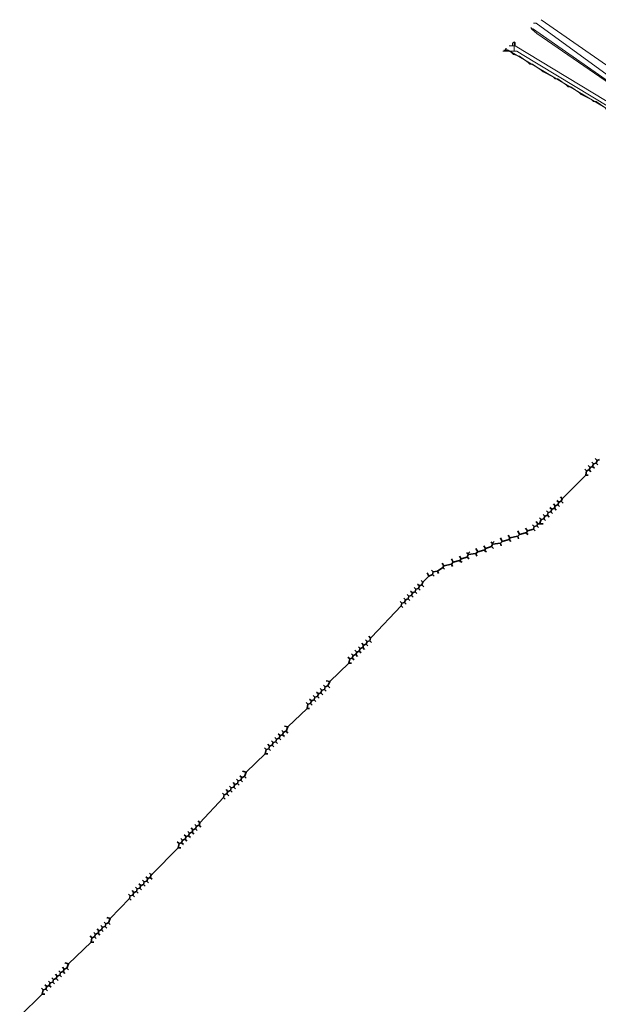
# Model space of a CAD drawing. Header units: metres. Extents: x 157984 to 159055, y 577129 to 578276.
# Tile 37 of 70: x 158051 to 158184, y 577849 to 578075. Entities that reach past the tile are written whole.
import ezdxf
from ezdxf.lldxf.tags import DXFTag

# ---------------------------------------------------------------- set-up
doc = ezdxf.new("R2010")
doc.units = ezdxf.units.M
for name, color, linetype, lineweight, true_color in [('B-OI-KL-BUISLEIDING GEVAARLIJKE INHOUD_VERMILION_0000588401_VECT_16O029485-G', 6, 'Continuous', 35, 0xff00ff), ('B-OI-KL-DATA_ALLIANDER TELECOM_0000792941_VECT_16O029485-G', 3, 'KL-DATA-N', 18, 0x00ff00), ('B-OI-KL-DATA_KPN_0000546663_VECT_16O029485-G', 3, 'KL-DATA-N', 18, 0x00ff00), ('B-OI-KL-DATA_LIANDER_0000574962_VECT_16O029485-G', 3, 'KL-DATA-N', 18, 0x00ff00), ('B-OI-KL-ET_LS_LIANDER_0000574962_VECT_16O029485-G', 1, 'KL-LS-N', 18, 0xff0000), ('B-OI-KL-ET_MS_LIANDER_0000574962_VECT_16O029485-G', 7, 'KL-MS-N', 18, 0xa50000), ('B-OI-KL-WATER_WBGR_0000574983_VECT_16O029485-G', 160, 'KL-WATER-N', 18, 0x003fff)]:
    doc.layers.add(name, color=color, linetype=linetype, lineweight=lineweight, true_color=true_color)
doc.styles.get("Standard").update_dxf_attribs({"font": 'romans.shx'})
tags = doc.linetypes.add('KL-DATA-N', pattern='A,4,-1,[101,NLCS.SHX,S=0.5,R=0,X=0,Y=0],-1,4,-1,["D",Standard,S=1,R=0,X=-0.25,Y=-0.5],-1.5', length=12.5).pattern_tags.tags
tags[18] = DXFTag(74, 10)
tags = doc.linetypes.add('KL-LS-N', pattern='A,4,-1,[103,NLCS.SHX,S=0.75,R=0,X=0,Y=0],-1,4,-1,["L",Standard,S=1,R=0,X=0,Y=-0.5],-2', length=13).pattern_tags.tags
tags[18] = DXFTag(74, 10)
tags = doc.linetypes.add('KL-MS-N', pattern='A,4,-1,[103,NLCS.SHX,S=0.75,R=0,X=0,Y=0],-1,4,-1,["M",Standard,S=1,R=0,X=0,Y=-0.5],-2', length=13).pattern_tags.tags
tags[18] = DXFTag(74, 10)
doc.linetypes.add('KL-WATER-N', pattern='A,7,-0.5,[168,NLCS.SHX,S=0.75,R=0,X=0.75,Y=0],-2', length=9.5)

msp = doc.modelspace()

# ---------------------------------------------------------------- linework, layer by layer
at = {"layer": 'B-OI-KL-BUISLEIDING GEVAARLIJKE INHOUD_VERMILION_0000588401_VECT_16O029485-G', "flags": 128}
for points in [[(158182.3, 577973.3), (158182.7, 577972.9)], [(158182.7, 577972.9), (158182.5, 577972.3)], [(158183.3, 577973.1), (158182.7, 577972.9)], [(158183.1, 577974.1), (158183.5, 577973.7)], [(158183.5, 577973.7), (158183.3, 577973.1)], [(158183.3, 577973.1), (158183.7, 577972.7)], [(158184.1, 577973.9), (158183.5, 577973.7)], [(158180.7, 577971.7), (158181.1, 577971.3)], [(158181.1, 577971.3), (158180.9, 577970.3)], [(158181.7, 577971.5), (158181.1, 577971.3)], [(158181.5, 577972.5), (158181.9, 577972.1)], [(158181.9, 577972.1), (158181.7, 577971.5)], [(158181.7, 577971.5), (158182.1, 577971.1)], [(158182.5, 577972.3), (158181.9, 577972.1)], [(158182.5, 577972.3), (158182.9, 577971.9)], [(158180.9, 577970.3), (158175.7, 577965.1), (158175.5, 577964.9)], [(158180.9, 577970.3), (158181.5, 577970.3)], [(158173.5, 577963.7), (158173.9, 577963.3)], [(158174.3, 577964.5), (158174.7, 577964.1)], [(158174.7, 577964.1), (158174.5, 577963.5)], [(158175.3, 577964.3), (158174.7, 577964.1)], [(158175.1, 577965.3), (158175.5, 577964.9)], [(158175.5, 577964.9), (158175.3, 577964.3)], [(158175.3, 577964.3), (158175.7, 577963.9)], [(158171.9, 577962.1), (158172.3, 577961.7)], [(158172.3, 577961.7), (158172.1, 577961.1)], [(158172.9, 577961.9), (158172.3, 577961.7)], [(158172.7, 577962.9), (158173.1, 577962.5)], [(158173.1, 577962.5), (158172.9, 577961.9)], [(158172.9, 577961.9), (158173.3, 577961.5)], [(158173.7, 577962.7), (158173.1, 577962.5)], [(158173.9, 577963.3), (158173.7, 577962.7)], [(158173.7, 577962.7), (158174.1, 577962.3)], [(158174.5, 577963.5), (158173.9, 577963.3)], [(158174.5, 577963.5), (158174.9, 577963.1)], [(158169.5, 577959.7), (158169.9, 577959.1)], [(158169.9, 577959.1), (158169.7, 577958.7)], [(158169.9, 577959.1), (158170.3, 577959.1)], [(158170.3, 577960.5), (158170.7, 577960.1)], [(158170.7, 577960.1), (158170.3, 577959.1)], [(158170.3, 577959.1), (158171.1, 577959.1)], [(158171.3, 577960.3), (158170.7, 577960.1)], [(158171.1, 577961.3), (158171.5, 577960.9)], [(158171.5, 577960.9), (158171.3, 577960.3)], [(158171.3, 577960.3), (158171.7, 577959.9)], [(158172.1, 577961.1), (158171.5, 577960.9)], [(158172.1, 577961.1), (158172.5, 577960.7)], [(158165.7, 577956.7), (158165.3, 577957.5)], [(158167.1, 577957.1), (158165.7, 577956.7)], [(158167.1, 577958.1), (158167.5, 577957.5)], [(158167.1, 577957.1), (158167.3, 577957.1)], [(158167.1, 577957.1), (158167.3, 577956.9)], [(158167.5, 577957.5), (158167.3, 577957.1)], [(158167.3, 577957.1), (158167.3, 577956.9)], [(158167.3, 577956.9), (158167.7, 577956.7)], [(158168.9, 577957.9), (158167.5, 577957.5)], [(158168.7, 577958.9), (158169.1, 577958.5)], [(158169.1, 577958.5), (158168.9, 577957.9)], [(158168.9, 577957.9), (158169.3, 577957.5)], [(158169.7, 577958.7), (158169.1, 577958.5)], [(158169.7, 577958.7), (158170.1, 577958.3)], [(158159.1, 577954.9), (158159.5, 577954.7)], [(158159.5, 577954.7), (158159.9, 577955.1)], [(158159.5, 577954.7), (158159.5, 577954.5)], [(158161.3, 577954.7), (158159.5, 577954.5)], [(158161.7, 577955.1), (158161.3, 577955.9)], [(158161.7, 577955.1), (158161.3, 577954.7)], [(158161.3, 577954.7), (158161.5, 577954.1)], [(158163.3, 577955.5), (158161.7, 577955.1)], [(158163.1, 577956.5), (158163.5, 577955.9)], [(158163.5, 577955.9), (158163.3, 577955.5)], [(158163.3, 577955.5), (158163.7, 577955.1)], [(158165.3, 577956.3), (158163.5, 577955.9)], [(158165.7, 577956.7), (158165.3, 577956.3)], [(158165.3, 577956.3), (158165.5, 577955.7)], [(158153.5, 577952.5), (158153.9, 577952.3)], [(158153.9, 577952.3), (158154.3, 577952.7)], [(158153.9, 577952.3), (158153.9, 577952.1)], [(158155.7, 577952.3), (158153.9, 577952.1)], [(158156.1, 577952.7), (158155.7, 577953.5)], [(158156.1, 577952.7), (158155.7, 577952.3)], [(158155.7, 577952.3), (158155.9, 577951.7)], [(158157.5, 577953.1), (158156.1, 577952.7)], [(158157.5, 577954.1), (158157.9, 577953.5)], [(158157.5, 577953.1), (158157.7, 577953.1)], [(158157.5, 577953.1), (158157.7, 577952.9)], [(158157.9, 577953.5), (158157.7, 577953.1)], [(158157.7, 577953.1), (158157.7, 577952.9)], [(158157.7, 577952.9), (158158.1, 577952.7)], [(158159.3, 577953.9), (158157.9, 577953.5)], [(158159.5, 577954.5), (158159.3, 577953.9)], [(158159.3, 577953.9), (158159.7, 577953.5)], [(158147.9, 577950.1), (158148.3, 577949.5)], [(158150.5, 577950.3), (158150.1, 577951.1)], [(158150.5, 577950.3), (158150.1, 577949.9)], [(158151.9, 577950.7), (158150.5, 577950.3)], [(158151.9, 577951.7), (158152.3, 577951.1)], [(158151.9, 577950.7), (158152.1, 577950.7)], [(158151.9, 577950.7), (158152.1, 577950.5)], [(158152.3, 577951.1), (158152.1, 577950.7)], [(158152.1, 577950.7), (158152.1, 577950.5)], [(158152.1, 577950.5), (158152.5, 577950.3)], [(158153.7, 577951.5), (158152.3, 577951.1)], [(158153.9, 577952.1), (158153.7, 577951.5)], [(158153.7, 577951.5), (158154.1, 577951.1)], [(158144.9, 577947.1), (158144.5, 577947.9)], [(158145.5, 577948.5), (158145.9, 577948.1)], [(158145.9, 577948.1), (158145.7, 577947.5)], [(158146.9, 577948.3), (158145.9, 577948.1)], [(158148.1, 577949.1), (158146.9, 577948.3)], [(158146.9, 577948.3), (158147.1, 577947.7)], [(158148.3, 577949.5), (158148.1, 577949.1)], [(158148.1, 577949.1), (158148.5, 577948.7)], [(158150.1, 577949.9), (158148.3, 577949.5)], [(158150.1, 577949.9), (158150.3, 577949.3)], [(158143.1, 577946.1), (158143.5, 577945.7)], [(158143.5, 577945.7), (158143.3, 577945.1)], [(158144.9, 577947.1), (158143.5, 577945.7)], [(158145.7, 577947.5), (158144.9, 577947.1)], [(158145.7, 577947.5), (158146.1, 577947.1)], [(158140.7, 577943.7), (158141.1, 577943.3)], [(158141.1, 577943.3), (158140.9, 577942.7)], [(158141.7, 577943.5), (158141.1, 577943.3)], [(158141.5, 577944.5), (158141.9, 577944.1)], [(158141.9, 577944.1), (158141.7, 577943.5)], [(158141.7, 577943.5), (158142.1, 577943.1)], [(158142.5, 577944.3), (158141.9, 577944.1)], [(158142.3, 577945.3), (158142.7, 577944.9)], [(158142.7, 577944.9), (158142.5, 577944.3)], [(158142.5, 577944.3), (158142.9, 577943.9)], [(158143.3, 577945.1), (158142.7, 577944.9)], [(158143.3, 577945.1), (158143.7, 577944.7)], [(158138.3, 577941.3), (158138.7, 577940.9)], [(158139.3, 577941.1), (158138.7, 577940.9)], [(158139.1, 577942.1), (158139.5, 577941.7)], [(158139.5, 577941.7), (158139.3, 577941.1)], [(158139.3, 577941.1), (158139.7, 577940.7)], [(158140.1, 577941.9), (158139.5, 577941.7)], [(158139.9, 577942.9), (158140.3, 577942.5)], [(158140.3, 577942.5), (158140.1, 577941.9)], [(158140.1, 577941.9), (158140.5, 577941.5)], [(158140.9, 577942.7), (158140.3, 577942.5)], [(158140.9, 577942.7), (158141.3, 577942.3)], [(158138.5, 577940.3), (158131.7, 577933.1), (158131.5, 577932.9)], [(158138.7, 577940.9), (158138.5, 577940.3)], [(158138.5, 577940.3), (158138.9, 577939.9)], [(158130.3, 577932.5), (158130.7, 577932.1)], [(158130.7, 577932.1), (158130.5, 577931.5)], [(158131.3, 577932.3), (158130.7, 577932.1)], [(158131.1, 577933.3), (158131.5, 577932.9)], [(158131.5, 577932.9), (158131.3, 577932.3)], [(158131.3, 577932.3), (158131.7, 577931.9)], [(158127.9, 577930.1), (158128.3, 577929.7)], [(158128.3, 577929.7), (158128.1, 577929.1)], [(158128.9, 577929.9), (158128.3, 577929.7)], [(158128.7, 577930.9), (158129.1, 577930.5)], [(158129.1, 577930.5), (158128.9, 577929.9)], [(158128.9, 577929.9), (158129.3, 577929.5)], [(158129.7, 577930.7), (158129.1, 577930.5)], [(158129.5, 577931.7), (158129.9, 577931.3)], [(158129.9, 577931.3), (158129.7, 577930.7)], [(158129.7, 577930.7), (158130.1, 577930.3)], [(158130.5, 577931.5), (158129.9, 577931.3)], [(158130.5, 577931.5), (158130.9, 577931.1)], [(158126.3, 577928.5), (158126.7, 577928.1)], [(158126.7, 577928.1), (158126.5, 577927.1)], [(158127.3, 577928.3), (158126.7, 577928.1)], [(158127.1, 577929.3), (158127.5, 577928.9)], [(158127.5, 577928.9), (158127.3, 577928.3)], [(158127.3, 577928.3), (158127.7, 577927.9)], [(158128.1, 577929.1), (158127.5, 577928.9)], [(158128.1, 577929.1), (158128.5, 577928.7)], [(158126.5, 577927.1), (158122.1, 577922.9)], [(158126.5, 577927.1), (158127.1, 577927.1)], [(158122.1, 577922.9), (158121.3, 577923.1)], [(158119.9, 577921.3), (158120.3, 577920.9)], [(158120.3, 577920.9), (158120.1, 577920.3)], [(158120.9, 577921.1), (158120.3, 577920.9)], [(158120.7, 577922.1), (158121.1, 577921.7)], [(158121.1, 577921.7), (158120.9, 577921.1)], [(158120.9, 577921.1), (158121.3, 577920.7)], [(158121.7, 577921.9), (158121.1, 577921.7)], [(158122.1, 577922.9), (158121.7, 577921.9)], [(158121.7, 577921.9), (158122.1, 577921.5)], [(158117.5, 577918.9), (158117.9, 577918.5)], [(158117.9, 577918.5), (158117.7, 577917.9)], [(158118.5, 577918.7), (158117.9, 577918.5)], [(158118.3, 577919.7), (158118.7, 577919.3)], [(158118.7, 577919.3), (158118.5, 577918.7)], [(158118.5, 577918.7), (158118.9, 577918.3)], [(158119.3, 577919.5), (158118.7, 577919.3)], [(158119.1, 577920.5), (158119.5, 577920.1)], [(158119.5, 577920.1), (158119.3, 577919.5)], [(158119.3, 577919.5), (158119.7, 577919.1)], [(158120.1, 577920.3), (158119.5, 577920.1)], [(158120.1, 577920.3), (158120.5, 577919.9)], [(158116.9, 577916.7), (158112.5, 577912.5)], [(158116.7, 577918.1), (158117.1, 577917.7)], [(158117.1, 577917.7), (158116.9, 577916.7)], [(158116.9, 577916.7), (158117.5, 577916.7)], [(158117.7, 577917.9), (158117.1, 577917.7)], [(158117.7, 577917.9), (158118.1, 577917.5)], [(158111.1, 577911.7), (158111.5, 577911.3)], [(158112.5, 577912.5), (158111.7, 577912.7)], [(158112.5, 577912.5), (158112.1, 577911.5)], [(158109.5, 577910.1), (158109.9, 577909.7)], [(158109.9, 577909.7), (158109.7, 577909.1)], [(158110.5, 577909.9), (158109.9, 577909.7)], [(158110.3, 577910.9), (158110.7, 577910.5)], [(158110.7, 577910.5), (158110.5, 577909.9)], [(158110.5, 577909.9), (158110.9, 577909.5)], [(158111.3, 577910.7), (158110.7, 577910.5)], [(158111.5, 577911.3), (158111.3, 577910.7)], [(158111.3, 577910.7), (158111.7, 577910.3)], [(158112.1, 577911.5), (158111.5, 577911.3)], [(158112.1, 577911.5), (158112.5, 577911.1)], [(158107.1, 577907.7), (158107.5, 577907.3)], [(158107.5, 577907.3), (158107.3, 577906.3)], [(158108.1, 577907.5), (158107.5, 577907.3)], [(158107.9, 577908.5), (158108.3, 577908.1)], [(158108.3, 577908.1), (158108.1, 577907.5)], [(158108.1, 577907.5), (158108.5, 577907.1)], [(158108.9, 577908.3), (158108.3, 577908.1)], [(158108.7, 577909.3), (158109.1, 577908.9)], [(158109.1, 577908.9), (158108.9, 577908.3)], [(158108.9, 577908.3), (158109.3, 577907.9)], [(158109.7, 577909.1), (158109.1, 577908.9)], [(158109.7, 577909.1), (158110.1, 577908.7)], [(158107.3, 577906.3), (158102.9, 577902.1)], [(158107.3, 577906.3), (158107.9, 577906.3)], [(158100.7, 577900.5), (158101.1, 577900.1)], [(158101.7, 577900.3), (158101.1, 577900.1)], [(158101.5, 577901.3), (158101.9, 577900.9)], [(158101.9, 577900.9), (158101.7, 577900.3)], [(158101.7, 577900.3), (158102.1, 577899.9)], [(158102.5, 577901.1), (158101.9, 577900.9)], [(158102.9, 577902.1), (158102.1, 577902.3)], [(158102.9, 577902.1), (158102.5, 577901.1)], [(158102.5, 577901.1), (158102.9, 577900.7)], [(158098.3, 577898.1), (158098.7, 577897.7)], [(158099.1, 577898.9), (158099.5, 577898.5)], [(158099.5, 577898.5), (158099.3, 577897.9)], [(158100.1, 577898.7), (158099.5, 577898.5)], [(158099.9, 577899.7), (158100.3, 577899.3)], [(158100.3, 577899.3), (158100.1, 577898.7)], [(158100.1, 577898.7), (158100.5, 577898.3)], [(158100.9, 577899.5), (158100.3, 577899.3)], [(158101.1, 577900.1), (158100.9, 577899.5)], [(158100.9, 577899.5), (158101.3, 577899.1)], [(158097.7, 577896.3), (158092.3, 577890.5)], [(158097.5, 577897.3), (158097.9, 577896.9)], [(158097.9, 577896.9), (158097.7, 577896.3)], [(158097.7, 577896.3), (158098.1, 577895.9)], [(158098.5, 577897.1), (158097.9, 577896.9)], [(158098.7, 577897.7), (158098.5, 577897.1)], [(158098.5, 577897.1), (158098.9, 577896.7)], [(158099.3, 577897.9), (158098.7, 577897.7)], [(158099.3, 577897.9), (158099.7, 577897.5)], [(158090.3, 577889.3), (158090.7, 577888.9)], [(158091.3, 577889.1), (158090.7, 577888.9)], [(158091.1, 577890.1), (158091.5, 577889.7)], [(158091.5, 577889.7), (158091.3, 577889.1)], [(158091.3, 577889.1), (158091.7, 577888.7)], [(158092.1, 577889.9), (158091.5, 577889.7)], [(158091.9, 577890.9), (158092.3, 577890.5)], [(158092.3, 577890.5), (158092.1, 577889.9)], [(158092.1, 577889.9), (158092.5, 577889.5)], [(158087.9, 577886.9), (158088.3, 577886.5)], [(158088.7, 577887.7), (158089.1, 577887.3)], [(158089.1, 577887.3), (158088.9, 577886.7)], [(158089.7, 577887.5), (158089.1, 577887.3)], [(158089.5, 577888.5), (158089.9, 577888.1)], [(158089.9, 577888.1), (158089.7, 577887.5)], [(158089.7, 577887.5), (158090.1, 577887.1)], [(158090.5, 577888.3), (158089.9, 577888.1)], [(158090.7, 577888.9), (158090.5, 577888.3)], [(158090.5, 577888.3), (158090.9, 577887.9)], [(158087.3, 577884.7), (158081.3, 577878.7), (158081.1, 577878.5)], [(158087.1, 577886.1), (158087.5, 577885.7)], [(158087.5, 577885.7), (158087.3, 577884.7)], [(158087.3, 577884.7), (158087.9, 577884.7)], [(158088.1, 577885.9), (158087.5, 577885.7)], [(158088.3, 577886.5), (158088.1, 577885.9)], [(158088.1, 577885.9), (158088.5, 577885.5)], [(158088.9, 577886.7), (158088.3, 577886.5)], [(158088.9, 577886.7), (158089.3, 577886.3)], [(158079.9, 577878.1), (158080.3, 577877.7)], [(158080.3, 577877.7), (158080.1, 577877.1)], [(158080.9, 577877.9), (158080.3, 577877.7)], [(158080.7, 577878.9), (158081.1, 577878.5)], [(158081.1, 577878.5), (158080.9, 577877.9)], [(158080.9, 577877.9), (158081.3, 577877.5)], [(158077.5, 577875.7), (158077.9, 577875.3)], [(158078.5, 577875.5), (158077.9, 577875.3)], [(158078.3, 577876.5), (158078.7, 577876.1)], [(158078.7, 577876.1), (158078.5, 577875.5)], [(158078.5, 577875.5), (158078.9, 577875.1)], [(158079.3, 577876.3), (158078.7, 577876.1)], [(158079.1, 577877.3), (158079.5, 577876.9)], [(158079.5, 577876.9), (158079.3, 577876.3)], [(158079.3, 577876.3), (158079.7, 577875.9)], [(158080.1, 577877.1), (158079.5, 577876.9)], [(158080.1, 577877.1), (158080.5, 577876.7)], [(158075.9, 577874.1), (158076.3, 577873.7)], [(158076.3, 577873.7), (158076.1, 577873.1)], [(158076.9, 577873.9), (158076.3, 577873.7)], [(158076.7, 577874.9), (158077.1, 577874.5)], [(158077.1, 577874.5), (158076.9, 577873.9)], [(158076.9, 577873.9), (158077.3, 577873.5)], [(158077.7, 577874.7), (158077.1, 577874.5)], [(158077.9, 577875.3), (158077.7, 577874.7)], [(158077.7, 577874.7), (158078.1, 577874.3)], [(158076.1, 577873.1), (158071.7, 577868.5)], [(158076.1, 577873.1), (158076.5, 577872.7)], [(158071.7, 577868.5), (158070.9, 577868.7)], [(158069.5, 577866.9), (158069.9, 577866.5)], [(158069.9, 577866.5), (158069.7, 577865.9)], [(158070.5, 577866.7), (158069.9, 577866.5)], [(158070.3, 577867.7), (158070.7, 577867.3)], [(158070.7, 577867.3), (158070.5, 577866.7)], [(158070.5, 577866.7), (158070.9, 577866.3)], [(158071.3, 577867.5), (158070.7, 577867.3)], [(158071.7, 577868.5), (158071.3, 577867.5)], [(158071.3, 577867.5), (158071.7, 577867.1)], [(158067.1, 577864.5), (158067.5, 577864.1)], [(158068.1, 577864.3), (158067.5, 577864.1)], [(158067.9, 577865.3), (158068.3, 577864.9)], [(158068.3, 577864.9), (158068.1, 577864.3)], [(158068.1, 577864.3), (158068.5, 577863.9)], [(158068.9, 577865.1), (158068.3, 577864.9)], [(158068.7, 577866.1), (158069.1, 577865.7)], [(158069.1, 577865.7), (158068.9, 577865.1)], [(158068.9, 577865.1), (158069.3, 577864.7)], [(158069.7, 577865.9), (158069.1, 577865.7)], [(158069.7, 577865.9), (158070.1, 577865.5)], [(158067.3, 577863.1), (158062.1, 577858.1)], [(158067.5, 577864.1), (158067.3, 577863.1)], [(158067.3, 577863.1), (158067.9, 577863.1)], [(158062.1, 577858.1), (158061.3, 577858.3)], [(158062.1, 577858.1), (158061.7, 577857.1)], [(158059.1, 577855.7), (158059.5, 577855.3)], [(158059.5, 577855.3), (158059.3, 577854.7)], [(158060.1, 577855.5), (158059.5, 577855.3)], [(158059.9, 577856.5), (158060.3, 577856.1)], [(158060.3, 577856.1), (158060.1, 577855.5)], [(158060.1, 577855.5), (158060.5, 577855.1)], [(158060.9, 577856.3), (158060.3, 577856.1)], [(158060.7, 577857.3), (158061.1, 577856.9)], [(158061.1, 577856.9), (158060.9, 577856.3)], [(158060.9, 577856.3), (158061.3, 577855.9)], [(158061.7, 577857.1), (158061.1, 577856.9)], [(158061.7, 577857.1), (158062.1, 577856.7)], [(158056.7, 577853.3), (158057.1, 577852.9)], [(158057.1, 577852.9), (158056.9, 577852.3)], [(158057.7, 577853.1), (158057.1, 577852.9)], [(158057.5, 577854.1), (158057.9, 577853.7)], [(158057.9, 577853.7), (158057.7, 577853.1)], [(158057.7, 577853.1), (158058.1, 577852.7)], [(158058.5, 577853.9), (158057.9, 577853.7)], [(158058.3, 577854.9), (158058.7, 577854.5)], [(158058.7, 577854.5), (158058.5, 577853.9)], [(158058.5, 577853.9), (158058.9, 577853.5)], [(158059.3, 577854.7), (158058.7, 577854.5)], [(158059.3, 577854.7), (158059.7, 577854.3)], [(158056.1, 577851.1), (158050.9, 577846.1)], [(158055.9, 577852.5), (158056.3, 577852.1)], [(158056.3, 577852.1), (158056.1, 577851.1)], [(158056.1, 577851.1), (158056.7, 577851.1)], [(158056.9, 577852.3), (158056.3, 577852.1)], [(158056.9, 577852.3), (158057.3, 577851.9)]]:
    msp.add_lwpolyline(points, dxfattribs=at)
at = {"layer": 'B-OI-KL-DATA_ALLIANDER TELECOM_0000792941_VECT_16O029485-G', "flags": 128}
for points in [[(158168.7, 578072.9), (158210.9, 578043.5), (158211.5, 578042.9), (158212.3, 578042.1), (158212.9, 578042.1), (158213.3, 578041.7), (158214.7, 578040.5), (158215.3, 578040.5), (158215.7, 578040.1), (158217.5, 578038.5), (158218.1, 578038.5), (158218.5, 578038.1), (158219.1, 578037.3), (158220.1, 578037.1), (158220.7, 578036.5), (158235.3, 578026.7), (158237.1, 578025.3), (158237.3, 578024.9)], [(158236.9, 578024.5), (158235.5, 578024.9), (158235.1, 578025.3), (158233.1, 578026.7), (158232.5, 578026.7), (158232.1, 578027.1), (158230.7, 578027.7), (158230.1, 578028.3), (158228.7, 578028.9), (158228.1, 578029.5), (158225.7, 578030.7), (158225.3, 578031.1), (158223.3, 578032.5), (158221.9, 578032.9), (158221.5, 578033.3), (158219.5, 578034.7), (158218.9, 578034.7), (158218.5, 578035.1), (158216.5, 578036.5), (158215.9, 578036.5), (158215.5, 578036.9), (158213.1, 578038.1), (158212.7, 578038.5), (158210.7, 578039.9), (158210.1, 578039.9), (158209.7, 578040.3), (158207.7, 578041.7), (158207.1, 578041.7), (158206.7, 578042.1), (158204.3, 578043.3), (158203.9, 578043.7), (158201.9, 578045.1), (158201.3, 578045.1), (158200.9, 578045.5), (158198.9, 578046.9), (158197.5, 578047.3), (158197.1, 578047.7), (158195.5, 578048.5), (158194.9, 578049.1), (158192.5, 578050.3), (158192.1, 578050.7), (158190.1, 578052.1), (158188.7, 578052.5), (158188.3, 578052.9), (158186.3, 578054.3), (158185.7, 578054.3), (158185.3, 578054.7), (158183.3, 578056.1), (158182.7, 578056.1), (158182.3, 578056.5), (158179.9, 578057.7), (158179.5, 578058.1), (158177.5, 578059.5), (158176.9, 578059.5), (158176.5, 578059.9), (158174.5, 578061.3), (158173.9, 578061.3), (158173.5, 578061.7), (158171.1, 578062.9), (158170.7, 578063.3), (158168.7, 578064.7), (158168.1, 578064.7), (158167.7, 578065.1), (158165.7, 578066.5), (158164.3, 578066.9), (158163.9, 578067.3), (158162.9, 578067.9), (158162.7, 578068.3)]]:
    msp.add_lwpolyline(points, dxfattribs=at)
at = {"layer": 'B-OI-KL-DATA_KPN_0000546663_VECT_16O029485-G', "flags": 128}
msp.add_lwpolyline([(158246.7, 578022.1), (158170.7, 578074.9)], dxfattribs=at)
at = {"layer": 'B-OI-KL-DATA_LIANDER_0000574962_VECT_16O029485-G', "flags": 128}
for points in [[(158237.1, 578025.1), (158209.9, 578043.7), (158206.7, 578046.1), (158203.9, 578048.5), (158202.7, 578049.3), (158192.9, 578055.7), (158192.7, 578056.3), (158191.7, 578056.5), (158191.3, 578056.9), (158169.7, 578071.7), (158168.5, 578072.7), (158168.3, 578073.1)], [(158236.7, 578024.3), (158163.1, 578067.9), (158162.1, 578067.9)]]:
    msp.add_lwpolyline(points, dxfattribs=at)
at = {"layer": 'B-OI-KL-ET_LS_LIANDER_0000574962_VECT_16O029485-G', "flags": 128}
for points in [[(158164.1, 578068.9), (158163.3, 578068.9)], [(158164.1, 578068.9), (158164.1, 578069.5), (158164.3, 578069.7), (158164.7, 578069.7), (158164.7, 578068.9)], [(158164.1, 578068.9), (158164.7, 578068.9)], [(158164.7, 578068.9), (158214.9, 578038.5)]]:
    msp.add_lwpolyline(points, dxfattribs=at)
at = {"layer": 'B-OI-KL-ET_MS_LIANDER_0000574962_VECT_16O029485-G', "flags": 128}
for points in [[(158164.5, 578067.7), (158164.5, 578069.9)], [(158162.5, 578067.7), (158161.9, 578067.7)], [(158162.5, 578067.7), (158162.5, 578068.3)], [(158162.5, 578067.7), (158164.5, 578067.7)], [(158164.5, 578067.7), (158165.1, 578067.7), (158166.3, 578066.9), (158206.1, 578042.9), (158216.3, 578037.1), (158221.7, 578033.7), (158250.9, 578015.9), (158251.5, 578015.9), (158251.9, 578015.5), (158252.3, 578014.9), (158253.1, 578014.5), (158264.1, 578008.1), (158266.5, 578006.5), (158266.5, 578006.3)]]:
    msp.add_lwpolyline(points, dxfattribs=at)
at = {"layer": 'B-OI-KL-WATER_WBGR_0000574983_VECT_16O029485-G', "flags": 128}
msp.add_lwpolyline([(158186.5, 577600.3), (158160.5, 577594.1), (158159.3, 577594.1), (158158.7, 577594.5), (158173.1, 577652.9), (158173.3, 577653.1), (158213.3, 577686.9), (158281.7, 577743.5), (158301.9, 577760.5), (158319.5, 577776.1), (158321.5, 577778.1), (158331.9, 577788.1), (158342.3, 577798.5), (158357.9, 577815.7), (158375.7, 577837.7), (158405.7, 577877.5), (158411.3, 577887.5), (158411.9, 577892.7), (158411.9, 577894.1), (158410.7, 577897.7), (158409.5, 577900.1), (158408.1, 577903.5), (158407.1, 577905.1), (158271.9, 578000.5), (158243.3, 578020.9), (158220.9, 578036.7), (158208.9, 578045.5), (158169.5, 578074.1), (158168.9, 578074.1)], dxfattribs=at)

doc.saveas('drawing.dxf')
